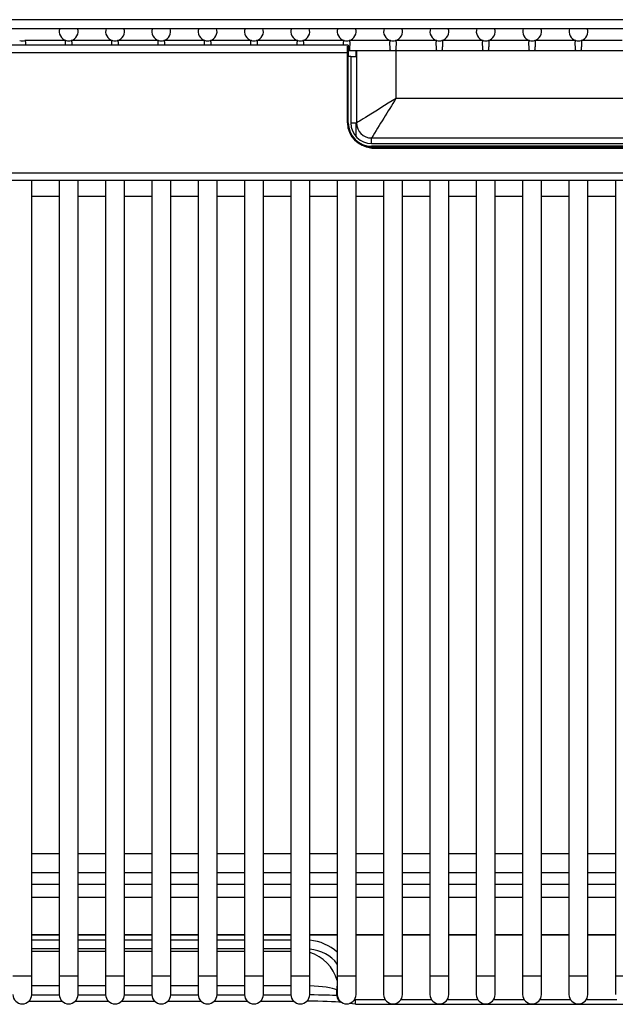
# Model space of a CAD drawing. Header units: millimetres. Extents: x -40 to 419, y 0 to 295.
# Tile 8 of 72: x 116 to 124, y 68 to 81. Entities that reach past the tile are written whole.
import ezdxf

# ---------------------------------------------------------------- set-up
doc = ezdxf.new("R2010")
doc.units = ezdxf.units.MM
doc.layers.add('135.735_BW4_TWIN', color=7, linetype='Continuous')
doc.layers.add('Standard', color=7, linetype='Continuous')

# ---------------------------------------------------------------- blocks, each defined once
blk = doc.blocks.new('SE2')
at = {"layer": '135.735_BW4_TWIN', "color": 7, "linetype": 'Continuous'}
for p, q in [((131.177, 81.422), (103.745, 81.422)), ((103.745, 81.304), (131.177, 81.304)), ((120.188, 81.084), (103.187, 81.084)), ((116.435, 81.145), (115.89, 81.145)), ((117.051, 81.145), (116.506, 81.145)), ((117.667, 81.145), (117.122, 81.145)), ((118.283, 81.145), (117.738, 81.145)), ((118.899, 81.145), (118.354, 81.145)), ((119.515, 81.145), (118.969, 81.145)), ((120.131, 81.145), (119.585, 81.145)), ((120.177, 80.932), (120.177, 81.072)), ((120.188, 81.084), (120.188, 80.984)), ((120.747, 81.145), (120.201, 81.145)), ((121.363, 81.145), (120.817, 81.145)), ((121.979, 81.145), (121.433, 81.145)), ((122.595, 81.145), (122.049, 81.145)), ((123.21, 81.145), (122.665, 81.145)), ((123.826, 81.145), (123.281, 81.145)), ((120.188, 80.984), (103.187, 80.984)), ((120.177, 80.05), (120.177, 80.932)), ((120.222, 80.932), (120.187, 80.932)), ((120.187, 80.05), (120.187, 80.932)), ((120.188, 81.015), (120.291, 81.015)), ((120.188, 80.984), (120.188, 80.932)), ((120.222, 80.932), (120.222, 80.05)), ((120.222, 80.932), (120.297, 80.932)), ((120.291, 80.932), (120.291, 81.015)), ((120.822, 81.007), (120.297, 81.007)), ((120.297, 81.007), (120.297, 80.932)), ((120.297, 80.932), (120.297, 80.05)), ((120.657, 81.015), (120.907, 81.015)), ((120.657, 81.015), (120.657, 81.007)), ((120.822, 80.375), (120.822, 81.007)), ((128.972, 81.007), (120.822, 81.007)), ((120.907, 81.007), (120.907, 81.015)), ((121.273, 81.015), (121.523, 81.015)), ((121.273, 81.015), (121.273, 81.007)), ((121.523, 81.007), (121.523, 81.015)), ((121.889, 81.015), (122.139, 81.015)), ((121.889, 81.015), (121.889, 81.007)), ((122.139, 81.007), (122.139, 81.015)), ((122.505, 81.015), (122.755, 81.015)), ((122.505, 81.015), (122.505, 81.007)), ((122.755, 81.007), (122.755, 81.015)), ((123.121, 81.015), (123.371, 81.015)), ((123.121, 81.015), (123.121, 81.007)), ((123.371, 81.007), (123.371, 81.015)), ((123.737, 81.015), (123.737, 81.007)), ((128.972, 80.375), (120.822, 80.375)), ((120.222, 80.05), (120.297, 80.05)), ((120.291, 79.867), (120.291, 80.05)), ((120.497, 79.85), (129.297, 79.85)), ((120.497, 79.775), (120.497, 79.85)), ((120.291, 79.816), (120.291, 79.818)), ((120.497, 79.775), (129.297, 79.775)), ((129.297, 79.74), (120.497, 79.74)), ((129.297, 79.73), (120.497, 79.73)), ((120.538, 79.714), (129.323, 79.714)), ((120.657, 79.74), (120.657, 79.73)), ((120.907, 79.73), (120.907, 79.74)), ((121.273, 79.74), (121.273, 79.73)), ((121.523, 79.73), (121.523, 79.74)), ((121.889, 79.74), (121.889, 79.73)), ((122.139, 79.73), (122.139, 79.74)), ((122.505, 79.74), (122.505, 79.73)), ((122.755, 79.73), (122.755, 79.74)), ((123.121, 79.74), (123.121, 79.73)), ((123.371, 79.73), (123.371, 79.74)), ((123.737, 79.74), (123.737, 79.73)), ((130.737, 79.384), (103.187, 79.384)), ((130.737, 79.284), (103.187, 79.284)), ((115.98, 68.715), (115.98, 79.284)), ((116.346, 79.284), (116.346, 68.715)), ((116.596, 68.715), (116.596, 79.284)), ((116.962, 79.284), (116.962, 68.715)), ((117.212, 68.715), (117.212, 79.284)), ((117.577, 79.284), (117.577, 68.715)), ((117.827, 68.715), (117.827, 79.284)), ((118.193, 79.284), (118.193, 68.715)), ((118.443, 68.715), (118.443, 79.284)), ((118.809, 79.284), (118.809, 68.715)), ((119.059, 68.715), (119.059, 79.284)), ((119.425, 79.284), (119.425, 68.715)), ((119.675, 68.715), (119.675, 79.284)), ((120.041, 79.284), (120.041, 68.715)), ((120.291, 68.715), (120.291, 79.284)), ((120.657, 79.284), (120.657, 68.715)), ((120.907, 68.715), (120.907, 79.284)), ((121.273, 79.284), (121.273, 68.715)), ((121.523, 68.715), (121.523, 79.284)), ((121.889, 79.284), (121.889, 68.715)), ((122.139, 68.715), (122.139, 79.284)), ((122.505, 79.284), (122.505, 68.715)), ((122.755, 68.715), (122.755, 79.284)), ((123.121, 79.284), (123.121, 68.715)), ((123.371, 68.715), (123.371, 79.284)), ((123.737, 79.284), (123.737, 68.715)), ((116.346, 79.073), (115.98, 79.073)), ((116.962, 79.073), (116.596, 79.073)), ((117.577, 79.073), (117.212, 79.073)), ((118.193, 79.073), (117.827, 79.073)), ((118.809, 79.073), (118.443, 79.073)), ((119.425, 79.073), (119.059, 79.073)), ((120.041, 79.073), (119.675, 79.073)), ((120.657, 79.073), (120.291, 79.073)), ((121.273, 79.073), (120.907, 79.073)), ((121.889, 79.073), (121.523, 79.073)), ((122.505, 79.073), (122.139, 79.073)), ((123.121, 79.073), (122.755, 79.073)), ((123.737, 79.073), (123.371, 79.073)), ((116.346, 70.335), (115.98, 70.335)), ((116.962, 70.335), (116.596, 70.335)), ((117.577, 70.335), (117.212, 70.335)), ((118.193, 70.335), (117.827, 70.335)), ((118.809, 70.335), (118.443, 70.335)), ((119.425, 70.335), (119.059, 70.335)), ((120.041, 70.335), (119.675, 70.335)), ((120.657, 70.335), (120.291, 70.335)), ((121.273, 70.335), (120.907, 70.335)), ((121.889, 70.335), (121.523, 70.335)), ((122.505, 70.335), (122.139, 70.335)), ((123.121, 70.335), (122.755, 70.335)), ((123.737, 70.335), (123.371, 70.335)), ((115.98, 70.085), (116.346, 70.085)), ((116.596, 70.085), (116.962, 70.085)), ((117.212, 70.085), (117.577, 70.085)), ((117.827, 70.085), (118.193, 70.085)), ((118.443, 70.085), (118.809, 70.085)), ((119.059, 70.085), (119.425, 70.085)), ((119.675, 70.085), (120.041, 70.085)), ((120.291, 70.085), (120.657, 70.085)), ((120.907, 70.085), (121.273, 70.085)), ((121.523, 70.085), (121.889, 70.085)), ((122.139, 70.085), (122.505, 70.085)), ((122.755, 70.085), (123.121, 70.085)), ((123.371, 70.085), (123.737, 70.085)), ((115.98, 69.931), (116.346, 69.931)), ((116.596, 69.931), (116.962, 69.931)), ((117.212, 69.931), (117.577, 69.931)), ((117.827, 69.931), (118.193, 69.931)), ((118.443, 69.931), (118.809, 69.931)), ((119.059, 69.931), (119.425, 69.931)), ((119.675, 69.931), (120.041, 69.931)), ((120.291, 69.931), (120.657, 69.931)), ((120.907, 69.931), (121.273, 69.931)), ((121.523, 69.931), (121.889, 69.931)), ((122.139, 69.931), (122.505, 69.931)), ((122.755, 69.931), (123.121, 69.931)), ((123.371, 69.931), (123.737, 69.931)), ((116.346, 69.755), (115.98, 69.755)), ((116.962, 69.755), (116.596, 69.755)), ((117.577, 69.755), (117.212, 69.755)), ((118.193, 69.755), (117.827, 69.755)), ((118.809, 69.755), (118.443, 69.755)), ((119.425, 69.755), (119.059, 69.755)), ((120.041, 69.755), (119.675, 69.755)), ((120.657, 69.755), (120.291, 69.755)), ((121.273, 69.755), (120.907, 69.755)), ((121.889, 69.755), (121.523, 69.755)), ((122.505, 69.755), (122.139, 69.755)), ((123.121, 69.755), (122.755, 69.755)), ((123.737, 69.755), (123.371, 69.755)), ((115.98, 69.257), (116.346, 69.257)), ((116.346, 69.256), (115.98, 69.256)), ((116.596, 69.257), (116.962, 69.257)), ((116.962, 69.256), (116.596, 69.256)), ((117.212, 69.257), (117.577, 69.257)), ((117.577, 69.256), (117.212, 69.256)), ((117.827, 69.257), (118.193, 69.257)), ((118.193, 69.256), (117.827, 69.256)), ((118.443, 69.257), (118.809, 69.257)), ((118.809, 69.256), (118.443, 69.256)), ((119.059, 69.257), (119.425, 69.257)), ((119.425, 69.256), (119.059, 69.256)), ((119.675, 69.257), (120.041, 69.257)), ((120.041, 69.256), (119.675, 69.256)), ((120.291, 69.257), (120.657, 69.257)), ((120.657, 69.256), (120.291, 69.256)), ((120.907, 69.257), (121.273, 69.257)), ((121.273, 69.256), (120.907, 69.256)), ((121.523, 69.257), (121.889, 69.257)), ((121.889, 69.256), (121.523, 69.256)), ((122.139, 69.257), (122.505, 69.257)), ((122.505, 69.256), (122.139, 69.256)), ((122.755, 69.257), (123.121, 69.257)), ((123.121, 69.256), (122.755, 69.256)), ((123.371, 69.257), (123.737, 69.257)), ((123.737, 69.256), (123.371, 69.256)), ((115.98, 69.19), (116.346, 69.19)), ((116.596, 69.19), (116.962, 69.19)), ((117.212, 69.19), (117.577, 69.19)), ((117.827, 69.19), (118.193, 69.19)), ((118.443, 69.19), (118.809, 69.19)), ((119.059, 69.19), (119.425, 69.19)), ((116.346, 69.07), (115.98, 69.07)), ((115.98, 69.041), (116.346, 69.041)), ((116.962, 69.07), (116.596, 69.07)), ((116.596, 69.041), (116.962, 69.041)), ((117.577, 69.07), (117.212, 69.07)), ((117.212, 69.041), (117.577, 69.041)), ((118.193, 69.07), (117.827, 69.07)), ((117.827, 69.041), (118.193, 69.041)), ((118.809, 69.07), (118.443, 69.07)), ((118.443, 69.041), (118.809, 69.041)), ((119.425, 69.07), (119.059, 69.07)), ((119.059, 69.041), (119.425, 69.041)), ((115.73, 68.715), (115.98, 68.715)), ((115.98, 68.465), (115.98, 68.715)), ((116.346, 68.715), (116.596, 68.715)), ((116.346, 68.715), (116.346, 68.465)), ((116.596, 68.465), (116.596, 68.715)), ((116.962, 68.715), (117.212, 68.715)), ((116.962, 68.715), (116.962, 68.465)), ((117.212, 68.465), (117.212, 68.715)), ((117.577, 68.715), (117.827, 68.715)), ((117.577, 68.715), (117.577, 68.465)), ((117.827, 68.465), (117.827, 68.715)), ((118.193, 68.715), (118.443, 68.715)), ((118.193, 68.715), (118.193, 68.465)), ((118.443, 68.465), (118.443, 68.715)), ((118.809, 68.715), (119.059, 68.715)), ((118.809, 68.715), (118.809, 68.465)), ((119.059, 68.465), (119.059, 68.715)), ((119.425, 68.715), (119.675, 68.715)), ((119.425, 68.715), (119.425, 68.465)), ((119.675, 68.465), (119.675, 68.715)), ((120.041, 68.715), (120.291, 68.715)), ((120.041, 68.715), (120.041, 68.465)), ((120.291, 68.465), (120.291, 68.715)), ((120.657, 68.715), (120.907, 68.715)), ((120.657, 68.715), (120.657, 68.465)), ((120.907, 68.465), (120.907, 68.715)), ((121.273, 68.715), (121.523, 68.715)), ((121.273, 68.715), (121.273, 68.465)), ((121.523, 68.465), (121.523, 68.715)), ((121.889, 68.715), (122.139, 68.715)), ((121.889, 68.715), (121.889, 68.465)), ((122.139, 68.465), (122.139, 68.715)), ((122.505, 68.715), (122.755, 68.715)), ((122.505, 68.715), (122.505, 68.465)), ((122.755, 68.465), (122.755, 68.715)), ((123.121, 68.715), (123.371, 68.715)), ((123.121, 68.715), (123.121, 68.465)), ((123.371, 68.465), (123.371, 68.715)), ((123.737, 68.715), (123.987, 68.715)), ((123.737, 68.715), (123.737, 68.465)), ((116.346, 68.582), (115.98, 68.582)), ((116.962, 68.582), (116.596, 68.582)), ((117.577, 68.582), (117.212, 68.582)), ((118.193, 68.582), (117.827, 68.582)), ((118.809, 68.582), (118.443, 68.582)), ((119.425, 68.582), (119.059, 68.582)), ((115.98, 68.46), (116.346, 68.46)), ((116.596, 68.46), (116.962, 68.46)), ((117.211, 68.46), (117.578, 68.46)), ((117.827, 68.46), (118.193, 68.46)), ((118.443, 68.46), (118.809, 68.46)), ((119.059, 68.46), (119.425, 68.46)), ((120.033, 68.525), (120.033, 68.45)), ((120.033, 68.479), (120.041, 68.479)), ((115.944, 68.377), (116.382, 68.377)), ((116.56, 68.377), (116.998, 68.377)), ((117.176, 68.377), (117.613, 68.377)), ((117.791, 68.377), (118.229, 68.377)), ((118.407, 68.377), (118.845, 68.377)), ((119.023, 68.377), (119.461, 68.377)), ((120.046, 68.429), (120.036, 68.429)), ((120.07, 68.384), (120.061, 68.384)), ((120.282, 68.334), (120.204, 68.345)), ((120.282, 68.384), (120.262, 68.384)), ((120.282, 68.397), (120.677, 68.397)), ((120.282, 68.334), (120.282, 68.397)), ((120.282, 68.334), (130.761, 68.334)), ((120.887, 68.397), (121.293, 68.397)), ((121.503, 68.397), (121.909, 68.397)), ((122.119, 68.397), (122.524, 68.397)), ((122.735, 68.397), (123.14, 68.397)), ((123.351, 68.397), (123.756, 68.397))]:
    blk.add_line(p, q, dxfattribs=at)
for centre, radius, start, end in [((116.471, 81.265), 0.125, 161.4805, 253.9044), ((116.471, 81.265), 0.125, 286.0956, 18.5195), ((117.087, 81.265), 0.125, 161.4805, 253.9044), ((117.087, 81.265), 0.125, 286.0956, 18.5195), ((117.702, 81.265), 0.125, 161.4805, 253.9044), ((117.702, 81.265), 0.125, 286.0956, 18.5195), ((118.318, 81.265), 0.125, 161.4805, 253.9044), ((118.318, 81.265), 0.125, 286.0956, 18.5195), ((118.934, 81.265), 0.125, 161.4805, 253.9044), ((118.934, 81.265), 0.125, 286.0956, 18.5195), ((119.55, 81.265), 0.125, 161.4805, 253.9044), ((119.55, 81.265), 0.125, 286.0956, 18.5195), ((120.166, 81.265), 0.125, 161.4805, 253.9044), ((120.166, 81.265), 0.125, 286.0956, 18.5195), ((120.782, 81.265), 0.125, 161.4805, 253.9044), ((120.782, 81.265), 0.125, 286.0956, 18.5195), ((121.398, 81.265), 0.125, 161.4805, 253.9044), ((121.398, 81.265), 0.125, 286.0956, 18.5195), ((122.014, 81.265), 0.125, 161.4805, 253.9044), ((122.014, 81.265), 0.125, 286.0956, 18.5195), ((122.63, 81.265), 0.125, 161.4805, 253.9044), ((122.63, 81.265), 0.125, 286.0956, 18.5195), ((123.246, 81.265), 0.125, 161.4805, 253.9044), ((123.246, 81.265), 0.125, 286.0956, 18.5195), ((115.855, 81.265), 0.125, 253.9044, 286.0956), ((116.471, 81.265), 0.125, 253.9044, 286.0956), ((117.087, 81.265), 0.125, 253.9044, 286.0956), ((117.702, 81.265), 0.125, 253.9044, 286.0956), ((118.318, 81.265), 0.125, 253.9044, 286.0956), ((118.934, 81.265), 0.125, 253.9044, 286.0956), ((119.55, 81.265), 0.125, 253.9044, 286.0956), ((120.166, 81.265), 0.125, 253.9044, 286.0956), ((120.782, 81.265), 0.125, 253.9044, 286.0956), ((121.398, 81.265), 0.125, 253.9044, 286.0956), ((122.014, 81.265), 0.125, 253.9044, 286.0956), ((122.63, 81.265), 0.125, 253.9044, 286.0956), ((123.246, 81.265), 0.125, 253.9044, 286.0956), ((163.544, 53.564), 50.438, 147.8898, 148.5912), ((120.497, 80.05), 0.32, 180, 270), ((120.497, 80.05), 0.31, 180, 270), ((120.497, 80.05), 0.275, 180, 270), ((120.497, 80.05), 0.2, 180, 270), ((120.538, 80.064), 0.35, 220.7569, 270), ((115.855, 68.465), 0.125, 180, 0), ((116.471, 68.465), 0.125, 180, 0), ((117.087, 68.465), 0.125, 180, 0), ((117.702, 68.465), 0.125, 180, 0), ((118.318, 68.465), 0.125, 180, 0), ((118.934, 68.465), 0.125, 180, 0), ((119.55, 68.465), 0.125, 180, 0), ((120.166, 68.465), 0.125, 180, 0), ((120.782, 68.465), 0.125, 180, 0), ((121.398, 68.465), 0.125, 180, 0), ((122.014, 68.465), 0.125, 180, 0), ((122.63, 68.465), 0.125, 180, 0), ((123.246, 68.465), 0.125, 180, 0)]:
    blk.add_arc(centre, radius, start, end, dxfattribs=at)
for centre, major_axis, ratio, start_param, end_param in [((119.593, 68.608), (-0.623, -0.101), 0.918959, 3.773984, 4.433937), ((119.593, 68.582), (-0.521, -0.138), 0.89896, 3.486037, 4.324111), ((119.583, 68.572), (-0.365, 0.342), 0.894796, 4.116055, 5.215766), ((120.07, 68.508), (-0.0074, 0.1), 0.362992, 0.713301, 1.369364), ((119.565, 68.495), (-0.5, 0), 0.173648, 3.496279, 4.489227), ((119.565, 68.445), (0.5, 0), 0.028545, 0.354686, 1.34788), ((119.565, 68.345), (0.6, 0), 0.052729, 0.475741, 1.446185), ((120.127, 68.456), (0.0141, 0.099), 0.93731, 1.763881, 2.942873), ((120.276, 68.448), (0.0469, -0.0294), 0.883103, 5.051119, 5.328982)]:
    blk.add_ellipse(centre, major_axis=major_axis, ratio=ratio, start_param=start_param, end_param=end_param, dxfattribs=at)
for points, knots in [([(115.889, 81.145), (115.891, 81.145), (115.892, 81.144), (115.893, 81.141), (115.894, 81.139), (115.896, 81.13), (115.896, 81.12), (115.896, 81.101), (115.896, 81.093), (115.896, 81.085)], [0, 0, 0, 0, 0.125, 0.125, 0.25, 0.25, 0.5, 0.5, 0.6430646, 0.6430646, 0.6430646, 0.6430646]), ([(116.43, 81.085), (116.429, 81.093), (116.429, 81.101), (116.429, 81.12), (116.43, 81.13), (116.431, 81.139), (116.432, 81.141), (116.434, 81.144), (116.435, 81.145), (116.436, 81.145)], [0.3577465, 0.3577465, 0.3577465, 0.3577465, 0.5, 0.5, 0.75, 0.75, 0.875, 0.875, 1, 1, 1, 1]), ([(116.505, 81.145), (116.507, 81.145), (116.507, 81.144), (116.509, 81.141), (116.51, 81.139), (116.512, 81.13), (116.512, 81.12), (116.512, 81.101), (116.512, 81.093), (116.512, 81.085)], [0, 0, 0, 0, 0.125, 0.125, 0.25, 0.25, 0.5, 0.5, 0.6430646, 0.6430646, 0.6430646, 0.6430646]), ([(117.046, 81.085), (117.045, 81.093), (117.045, 81.101), (117.045, 81.12), (117.046, 81.13), (117.047, 81.139), (117.048, 81.141), (117.05, 81.144), (117.051, 81.145), (117.052, 81.145)], [0.3577465, 0.3577465, 0.3577465, 0.3577465, 0.5, 0.5, 0.75, 0.75, 0.875, 0.875, 1, 1, 1, 1]), ([(117.121, 81.145), (117.122, 81.145), (117.123, 81.144), (117.125, 81.141), (117.126, 81.139), (117.127, 81.13), (117.128, 81.12), (117.128, 81.101), (117.128, 81.093), (117.127, 81.085)], [0, 0, 0, 0, 0.125, 0.125, 0.25, 0.25, 0.5, 0.5, 0.6430646, 0.6430646, 0.6430646, 0.6430646]), ([(117.662, 81.085), (117.661, 81.093), (117.661, 81.101), (117.661, 81.12), (117.662, 81.13), (117.663, 81.139), (117.664, 81.141), (117.666, 81.144), (117.667, 81.145), (117.668, 81.145)], [0.3577465, 0.3577465, 0.3577465, 0.3577465, 0.5, 0.5, 0.75, 0.75, 0.875, 0.875, 1, 1, 1, 1]), ([(117.737, 81.145), (117.738, 81.145), (117.739, 81.144), (117.741, 81.141), (117.742, 81.139), (117.743, 81.13), (117.744, 81.12), (117.744, 81.101), (117.744, 81.093), (117.743, 81.085)], [0, 0, 0, 0, 0.125, 0.125, 0.25, 0.25, 0.5, 0.5, 0.6430646, 0.6430646, 0.6430646, 0.6430646]), ([(118.277, 81.085), (118.277, 81.093), (118.277, 81.101), (118.277, 81.12), (118.277, 81.13), (118.279, 81.139), (118.28, 81.141), (118.282, 81.144), (118.283, 81.145), (118.284, 81.145)], [0.3577465, 0.3577465, 0.3577465, 0.3577465, 0.5, 0.5, 0.75, 0.75, 0.875, 0.875, 1, 1, 1, 1]), ([(118.353, 81.145), (118.354, 81.145), (118.355, 81.144), (118.357, 81.141), (118.358, 81.139), (118.359, 81.13), (118.36, 81.12), (118.36, 81.101), (118.36, 81.093), (118.359, 81.085)], [0, 0, 0, 0, 0.125, 0.125, 0.25, 0.25, 0.5, 0.5, 0.6430646, 0.6430646, 0.6430646, 0.6430646]), ([(118.893, 81.085), (118.893, 81.093), (118.893, 81.101), (118.893, 81.12), (118.893, 81.13), (118.895, 81.139), (118.896, 81.141), (118.897, 81.144), (118.898, 81.145), (118.9, 81.145)], [0.3577465, 0.3577465, 0.3577465, 0.3577465, 0.5, 0.5, 0.75, 0.75, 0.875, 0.875, 1, 1, 1, 1]), ([(118.969, 81.145), (118.97, 81.145), (118.971, 81.144), (118.973, 81.141), (118.974, 81.139), (118.975, 81.13), (118.976, 81.12), (118.976, 81.101), (118.976, 81.093), (118.975, 81.085)], [0, 0, 0, 0, 0.125, 0.125, 0.25, 0.25, 0.5, 0.5, 0.6430646, 0.6430646, 0.6430646, 0.6430646]), ([(119.509, 81.085), (119.509, 81.093), (119.509, 81.101), (119.509, 81.12), (119.509, 81.13), (119.511, 81.139), (119.512, 81.141), (119.513, 81.144), (119.514, 81.145), (119.516, 81.145)], [0.3577465, 0.3577465, 0.3577465, 0.3577465, 0.5, 0.5, 0.75, 0.75, 0.875, 0.875, 1, 1, 1, 1]), ([(119.585, 81.145), (119.586, 81.145), (119.587, 81.144), (119.589, 81.141), (119.589, 81.139), (119.591, 81.13), (119.592, 81.12), (119.592, 81.101), (119.591, 81.093), (119.591, 81.085)], [0, 0, 0, 0, 0.125, 0.125, 0.25, 0.25, 0.5, 0.5, 0.6430646, 0.6430646, 0.6430646, 0.6430646]), ([(120.125, 81.085), (120.125, 81.093), (120.125, 81.101), (120.125, 81.12), (120.125, 81.13), (120.127, 81.139), (120.128, 81.141), (120.129, 81.144), (120.13, 81.145), (120.131, 81.145)], [0.3577465, 0.3577465, 0.3577465, 0.3577465, 0.5, 0.5, 0.75, 0.75, 0.875, 0.875, 1, 1, 1, 1]), ([(120.201, 81.145), (120.202, 81.145), (120.203, 81.144), (120.205, 81.141), (120.205, 81.139), (120.207, 81.13), (120.208, 81.12), (120.208, 81.096), (120.207, 81.081), (120.205, 81.057), (120.205, 81.049), (120.203, 81.032), (120.202, 81.023), (120.201, 81.015)], [0, 0, 0, 0, 0.125, 0.125, 0.25, 0.25, 0.5, 0.5, 0.75, 0.75, 0.875, 0.875, 1, 1, 1, 1]), ([(120.747, 81.015), (120.746, 81.023), (120.745, 81.032), (120.743, 81.049), (120.743, 81.057), (120.741, 81.081), (120.741, 81.096), (120.741, 81.12), (120.741, 81.13), (120.743, 81.139), (120.743, 81.141), (120.745, 81.144), (120.746, 81.145), (120.747, 81.145)], [0, 0, 0, 0, 0.125, 0.125, 0.25, 0.25, 0.5, 0.5, 0.75, 0.75, 0.875, 0.875, 1, 1, 1, 1]), ([(120.817, 81.145), (120.818, 81.145), (120.819, 81.144), (120.821, 81.141), (120.821, 81.139), (120.823, 81.13), (120.823, 81.12), (120.823, 81.096), (120.823, 81.081), (120.821, 81.057), (120.821, 81.049), (120.819, 81.032), (120.818, 81.023), (120.817, 81.015)], [0, 0, 0, 0, 0.125, 0.125, 0.25, 0.25, 0.5, 0.5, 0.75, 0.75, 0.875, 0.875, 1, 1, 1, 1]), ([(121.363, 81.015), (121.362, 81.023), (121.361, 81.032), (121.359, 81.049), (121.359, 81.057), (121.357, 81.081), (121.356, 81.096), (121.356, 81.12), (121.357, 81.13), (121.359, 81.139), (121.359, 81.141), (121.361, 81.144), (121.362, 81.145), (121.363, 81.145)], [0, 0, 0, 0, 0.125, 0.125, 0.25, 0.25, 0.5, 0.5, 0.75, 0.75, 0.875, 0.875, 1, 1, 1, 1]), ([(121.433, 81.145), (121.434, 81.145), (121.435, 81.144), (121.436, 81.141), (121.437, 81.139), (121.439, 81.13), (121.439, 81.12), (121.439, 81.096), (121.439, 81.081), (121.437, 81.057), (121.436, 81.049), (121.435, 81.032), (121.434, 81.023), (121.433, 81.015)], [0, 0, 0, 0, 0.125, 0.125, 0.25, 0.25, 0.5, 0.5, 0.75, 0.75, 0.875, 0.875, 1, 1, 1, 1]), ([(121.979, 81.015), (121.978, 81.023), (121.977, 81.032), (121.975, 81.049), (121.975, 81.057), (121.973, 81.081), (121.972, 81.096), (121.972, 81.12), (121.973, 81.13), (121.975, 81.139), (121.975, 81.141), (121.977, 81.144), (121.978, 81.145), (121.979, 81.145)], [0, 0, 0, 0, 0.125, 0.125, 0.25, 0.25, 0.5, 0.5, 0.75, 0.75, 0.875, 0.875, 1, 1, 1, 1]), ([(122.048, 81.145), (122.05, 81.145), (122.051, 81.144), (122.052, 81.141), (122.053, 81.139), (122.055, 81.13), (122.055, 81.12), (122.055, 81.096), (122.055, 81.081), (122.053, 81.057), (122.052, 81.049), (122.051, 81.032), (122.05, 81.023), (122.048, 81.015)], [0, 0, 0, 0, 0.125, 0.125, 0.25, 0.25, 0.5, 0.5, 0.75, 0.75, 0.875, 0.875, 1, 1, 1, 1]), ([(122.595, 81.015), (122.594, 81.023), (122.593, 81.032), (122.591, 81.049), (122.59, 81.057), (122.589, 81.081), (122.588, 81.096), (122.588, 81.12), (122.589, 81.13), (122.59, 81.139), (122.591, 81.141), (122.593, 81.144), (122.594, 81.145), (122.595, 81.145)], [0, 0, 0, 0, 0.125, 0.125, 0.25, 0.25, 0.5, 0.5, 0.75, 0.75, 0.875, 0.875, 1, 1, 1, 1]), ([(122.664, 81.145), (122.666, 81.145), (122.667, 81.144), (122.668, 81.141), (122.669, 81.139), (122.671, 81.13), (122.671, 81.12), (122.671, 81.096), (122.671, 81.081), (122.669, 81.057), (122.668, 81.049), (122.667, 81.032), (122.666, 81.023), (122.664, 81.015)], [0, 0, 0, 0, 0.125, 0.125, 0.25, 0.25, 0.5, 0.5, 0.75, 0.75, 0.875, 0.875, 1, 1, 1, 1]), ([(123.211, 81.015), (123.21, 81.023), (123.209, 81.032), (123.207, 81.049), (123.206, 81.057), (123.205, 81.081), (123.204, 81.096), (123.204, 81.12), (123.205, 81.13), (123.206, 81.139), (123.207, 81.141), (123.209, 81.144), (123.21, 81.145), (123.211, 81.145)], [0, 0, 0, 0, 0.125, 0.125, 0.25, 0.25, 0.5, 0.5, 0.75, 0.75, 0.875, 0.875, 1, 1, 1, 1]), ([(123.28, 81.145), (123.282, 81.145), (123.282, 81.144), (123.284, 81.141), (123.285, 81.139), (123.287, 81.13), (123.287, 81.12), (123.287, 81.096), (123.287, 81.081), (123.285, 81.057), (123.284, 81.049), (123.282, 81.032), (123.282, 81.023), (123.28, 81.015)], [0, 0, 0, 0, 0.125, 0.125, 0.25, 0.25, 0.5, 0.5, 0.75, 0.75, 0.875, 0.875, 1, 1, 1, 1]), ([(120.822, 80.375), (120.684, 80.289), (120.548, 80.205), (120.402, 80.115), (120.363, 80.09), (120.311, 80.058), (120.297, 80.049), (120.297, 80.05)], [0, 0, 0, 0, 0.5, 0.5, 0.75, 0.75, 1, 1, 1, 1])]:
    blk.add_open_spline(points, degree=3, knots=knots, dxfattribs=at)

msp = doc.modelspace()

# ---------------------------------------------------------------- block references
at = {"layer": 'Standard'}
msp.add_blockref('SE2', (0, 0), dxfattribs=at)

doc.saveas('drawing.dxf')
